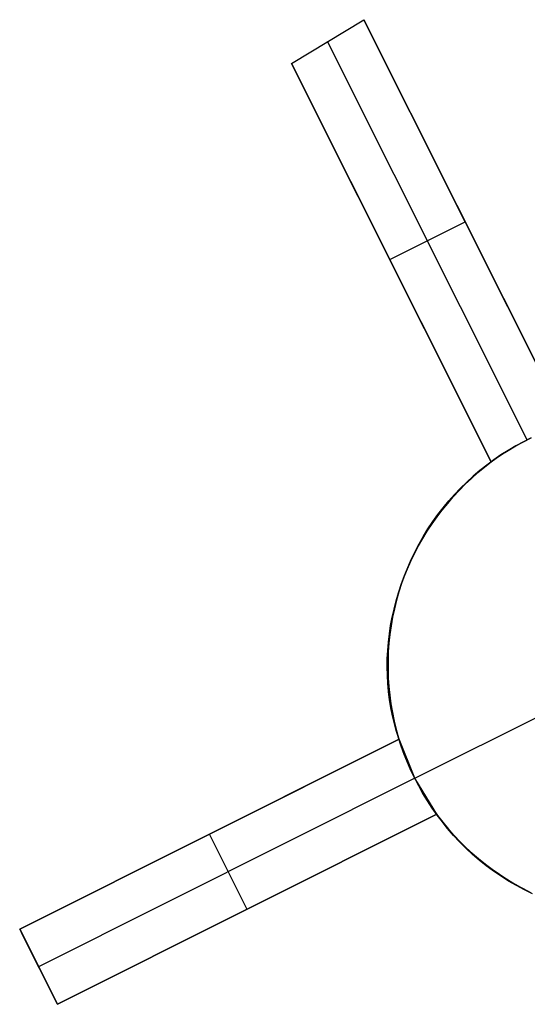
# Model space of a CAD drawing. Header units: millimetres. Extents: x 6049 to 7254, y -11340 to -10297.
# Tile 128 of 237: x 6579.67 to 6585.7, y -10616.55 to -10604.84. Entities that reach past the tile are written whole.
import ezdxf

# ---------------------------------------------------------------- set-up
doc = ezdxf.new("R2010")
doc.units = ezdxf.units.MM
doc.layers.add('color', color=7, linetype='Continuous')

msp = doc.modelspace()

# ---------------------------------------------------------------- linework, layer by layer
at = {"layer": 'color', "color": 254, "true_color": 0xcad1ee}
for p, q in [((6582.898, -10605.365, 8.954), (6583.755, -10604.844, 9.036)), ((6582.898, -10605.365, 8.954), (6583.755, -10604.844, 9.036)), ((6583.755, -10604.844, 9.036), (6586.165, -10609.652, 11.241)), ((6583.755, -10604.844, 9.036), (6586.165, -10609.652, 11.241)), ((6586.165, -10609.652, 3.658), (6583.755, -10604.844, 9.036)), ((6586.165, -10609.652, 3.658), (6583.755, -10604.844, 9.036)), ((6585.699, -10609.839, 3.7), (6583.326, -10605.104, 8.996)), ((6585.271, -10610.1, 11.12), (6582.898, -10605.365, 8.954)), ((6585.271, -10610.1, 11.12), (6582.898, -10605.365, 8.954)), ((6582.898, -10605.365, 8.954), (6585.271, -10610.1, 3.658)), ((6582.898, -10605.365, 8.954), (6585.271, -10610.1, 3.658)), ((6586.165, -10609.652, 7.45), (6584.466, -10606.262, 7.45)), ((6583.599, -10606.765, 7.389), (6585.271, -10610.1, 7.389)), ((6584.066, -10607.696, 6.347), (6584.96, -10607.248, 6.347)), ((6584.96, -10607.248, 6.347), (6584.96, -10607.248, 10.14)), ((6584.084, -10607.733, 6.306), (6584.084, -10607.733, 10.038)), ((6585.653, -10609.862, -7.3), (6585.562, -10609.912, -7.3)), ((6585.562, -10609.912, 2.617), (6585.653, -10609.862, 2.617)), ((6585.653, -10609.862, -7.3), (6585.562, -10609.912, -7.3)), ((6585.635, -10609.872, 3.699), (6585.699, -10609.839, 3.7)), ((6585.635, -10609.872, 3.699), (6585.699, -10609.839, 3.7)), ((6585.746, -10609.816, -7.3), (6585.653, -10609.862, -7.3)), ((6585.653, -10609.862, 2.617), (6585.746, -10609.816, 2.617)), ((6585.746, -10609.816, -7.3), (6585.653, -10609.862, -7.3)), ((6585.473, -10609.965, -7.3), (6585.386, -10610.02, -7.3)), ((6585.386, -10610.02, 2.617), (6585.473, -10609.965, 2.617)), ((6585.473, -10609.965, -7.3), (6585.386, -10610.02, -7.3)), ((6585.388, -10610.019, 3.679), (6585.448, -10609.98, 3.686)), ((6585.388, -10610.019, 3.679), (6585.448, -10609.98, 3.686)), ((6585.448, -10609.98, 3.686), (6585.509, -10609.942, 3.692)), ((6585.448, -10609.98, 3.686), (6585.509, -10609.942, 3.692)), ((6585.562, -10609.912, -7.3), (6585.473, -10609.965, -7.3)), ((6585.473, -10609.965, 2.617), (6585.562, -10609.912, 2.617)), ((6585.562, -10609.912, -7.3), (6585.473, -10609.965, -7.3)), ((6585.509, -10609.942, 3.692), (6585.572, -10609.906, 3.697)), ((6585.509, -10609.942, 3.692), (6585.572, -10609.906, 3.697)), ((6585.572, -10609.906, 3.697), (6585.635, -10609.872, 3.699)), ((6585.572, -10609.906, 3.697), (6585.635, -10609.872, 3.699)), ((6585.3, -10610.079, -7.3), (6585.217, -10610.141, -7.3)), ((6585.217, -10610.141, 2.617), (6585.3, -10610.079, 2.617)), ((6585.3, -10610.079, -7.3), (6585.217, -10610.141, -7.3)), ((6585.271, -10610.1, 3.658), (6585.329, -10610.059, 3.669)), ((6585.271, -10610.1, 3.658), (6585.329, -10610.059, 3.669)), ((6585.386, -10610.02, -7.3), (6585.3, -10610.079, -7.3)), ((6585.3, -10610.079, 2.617), (6585.386, -10610.02, 2.617)), ((6585.386, -10610.02, -7.3), (6585.3, -10610.079, -7.3)), ((6585.329, -10610.059, 3.669), (6585.388, -10610.019, 3.679)), ((6585.329, -10610.059, 3.669), (6585.388, -10610.019, 3.679)), ((6585.136, -10610.205, -7.3), (6585.057, -10610.272, -7.3)), ((6585.057, -10610.272, 2.617), (6585.136, -10610.205, 2.617)), ((6585.136, -10610.205, -7.3), (6585.057, -10610.272, -7.3)), ((6585.112, -10610.23, 11.113), (6585.19, -10610.164, 11.115)), ((6585.112, -10610.23, 11.113), (6585.19, -10610.164, 11.115)), ((6585.217, -10610.141, -7.3), (6585.136, -10610.205, -7.3)), ((6585.136, -10610.205, 2.617), (6585.217, -10610.141, 2.617)), ((6585.217, -10610.141, -7.3), (6585.136, -10610.205, -7.3)), ((6585.19, -10610.164, 11.115), (6585.271, -10610.1, 11.12)), ((6585.19, -10610.164, 11.115), (6585.271, -10610.1, 11.12)), ((6585.271, -10610.1, 11.12), (6585.271, -10610.1, 3.658)), ((6585.271, -10610.1, 11.12), (6585.271, -10610.1, 3.658)), ((6584.961, -10610.369, 11.111), (6585.035, -10610.298, 11.111)), ((6584.961, -10610.369, 11.111), (6585.035, -10610.298, 11.111)), ((6585.057, -10610.272, -7.3), (6584.981, -10610.342, -7.3)), ((6584.981, -10610.342, 2.617), (6585.057, -10610.272, 2.617)), ((6585.057, -10610.272, -7.3), (6584.981, -10610.342, -7.3)), ((6585.035, -10610.298, 11.111), (6585.112, -10610.23, 11.113)), ((6585.035, -10610.298, 11.111), (6585.112, -10610.23, 11.113)), ((6584.82, -10610.518, 11.115), (6584.889, -10610.442, 11.112)), ((6584.82, -10610.518, 11.115), (6584.889, -10610.442, 11.112)), ((6584.907, -10610.415, -7.3), (6584.835, -10610.49, -7.3)), ((6584.835, -10610.49, 2.617), (6584.907, -10610.415, 2.617)), ((6584.907, -10610.415, -7.3), (6584.835, -10610.49, -7.3)), ((6584.889, -10610.442, 11.112), (6584.961, -10610.369, 11.111)), ((6584.889, -10610.442, 11.112), (6584.961, -10610.369, 11.111)), ((6584.981, -10610.342, -7.3), (6584.907, -10610.415, -7.3)), ((6584.907, -10610.415, 2.617), (6584.981, -10610.342, 2.617)), ((6584.981, -10610.342, -7.3), (6584.907, -10610.415, -7.3)), ((6584.753, -10610.595, 11.119), (6584.82, -10610.518, 11.115)), ((6584.753, -10610.595, 11.119), (6584.82, -10610.518, 11.115)), ((6584.835, -10610.49, -7.3), (6584.767, -10610.567, -7.3)), ((6584.767, -10610.567, 2.617), (6584.835, -10610.49, 2.617)), ((6584.835, -10610.49, -7.3), (6584.767, -10610.567, -7.3)), ((6584.626, -10610.757, 11.131), (6584.688, -10610.675, 11.124)), ((6584.626, -10610.757, 11.131), (6584.688, -10610.675, 11.124)), ((6584.7, -10610.647, -7.3), (6584.637, -10610.729, -7.3)), ((6584.637, -10610.729, 2.617), (6584.7, -10610.647, 2.617)), ((6584.7, -10610.647, -7.3), (6584.637, -10610.729, -7.3)), ((6584.688, -10610.675, 11.124), (6584.753, -10610.595, 11.119)), ((6584.688, -10610.675, 11.124), (6584.753, -10610.595, 11.119)), ((6584.767, -10610.567, -7.3), (6584.7, -10610.647, -7.3)), ((6584.7, -10610.647, 2.617), (6584.767, -10610.567, 2.617)), ((6584.767, -10610.567, -7.3), (6584.7, -10610.647, -7.3)), ((6584.567, -10610.84, 11.139), (6584.626, -10610.757, 11.131)), ((6584.567, -10610.84, 11.139), (6584.626, -10610.757, 11.131)), ((6584.637, -10610.729, -7.3), (6584.577, -10610.813, -7.3)), ((6584.577, -10610.813, 2.617), (6584.637, -10610.729, 2.617)), ((6584.637, -10610.729, -7.3), (6584.577, -10610.813, -7.3)), ((6584.519, -10610.899, -7.3), (6584.465, -10610.987, -7.3)), ((6584.465, -10610.987, 2.617), (6584.519, -10610.899, 2.617)), ((6584.519, -10610.899, -7.3), (6584.465, -10610.987, -7.3)), ((6584.511, -10610.926, 11.149), (6584.567, -10610.84, 11.139)), ((6584.511, -10610.926, 11.149), (6584.567, -10610.84, 11.139)), ((6584.577, -10610.813, -7.3), (6584.519, -10610.899, -7.3)), ((6584.519, -10610.899, 2.617), (6584.577, -10610.813, 2.617)), ((6584.577, -10610.813, -7.3), (6584.519, -10610.899, -7.3)), ((6584.407, -10611.101, 11.172), (6584.458, -10611.013, 11.159)), ((6584.407, -10611.101, 11.172), (6584.458, -10611.013, 11.159)), ((6584.465, -10610.987, -7.3), (6584.413, -10611.077, -7.3)), ((6584.413, -10611.077, 2.617), (6584.465, -10610.987, 2.617)), ((6584.465, -10610.987, -7.3), (6584.413, -10611.077, -7.3)), ((6584.458, -10611.013, 11.159), (6584.511, -10610.926, 11.149)), ((6584.458, -10611.013, 11.159), (6584.511, -10610.926, 11.149)), ((6584.36, -10611.191, 11.185), (6584.407, -10611.101, 11.172)), ((6584.36, -10611.191, 11.185), (6584.407, -10611.101, 11.172)), ((6584.413, -10611.077, -7.3), (6584.365, -10611.169, -7.3)), ((6584.365, -10611.169, 2.617), (6584.413, -10611.077, 2.617)), ((6584.413, -10611.077, -7.3), (6584.365, -10611.169, -7.3)), ((6584.32, -10611.262, -7.3), (6584.278, -10611.357, -7.3)), ((6584.278, -10611.357, 2.617), (6584.32, -10611.262, 2.617)), ((6584.32, -10611.262, -7.3), (6584.278, -10611.357, -7.3)), ((6584.315, -10611.283, 11.2), (6584.36, -10611.191, 11.185)), ((6584.315, -10611.283, 11.2), (6584.36, -10611.191, 11.185)), ((6584.365, -10611.169, -7.3), (6584.32, -10611.262, -7.3)), ((6584.32, -10611.262, 2.617), (6584.365, -10611.169, 2.617)), ((6584.365, -10611.169, -7.3), (6584.32, -10611.262, -7.3)), ((6584.236, -10611.469, 11.233), (6584.274, -10611.375, 11.216)), ((6584.236, -10611.469, 11.233), (6584.274, -10611.375, 11.216)), ((6584.278, -10611.357, -7.3), (6584.24, -10611.453, -7.3)), ((6584.24, -10611.453, 2.617), (6584.278, -10611.357, 2.617)), ((6584.278, -10611.357, -7.3), (6584.24, -10611.453, -7.3)), ((6584.274, -10611.375, 11.216), (6584.315, -10611.283, 11.2)), ((6584.274, -10611.375, 11.216), (6584.315, -10611.283, 11.2)), ((6584.201, -10611.564, 11.251), (6584.236, -10611.469, 11.233)), ((6584.201, -10611.564, 11.251), (6584.236, -10611.469, 11.233)), ((6584.24, -10611.453, -7.3), (6584.204, -10611.55, -7.3)), ((6584.204, -10611.55, 2.617), (6584.24, -10611.453, 2.617)), ((6584.24, -10611.453, -7.3), (6584.204, -10611.55, -7.3)), ((6584.169, -10611.659, 11.271), (6584.201, -10611.564, 11.251)), ((6584.169, -10611.659, 11.271), (6584.201, -10611.564, 11.251)), ((6584.204, -10611.55, -7.3), (6584.173, -10611.649, -7.3)), ((6584.173, -10611.649, 2.617), (6584.204, -10611.55, 2.617)), ((6584.204, -10611.55, -7.3), (6584.173, -10611.649, -7.3)), ((6584.14, -10611.756, 11.292), (6584.169, -10611.659, 11.271)), ((6584.14, -10611.756, 11.292), (6584.169, -10611.659, 11.271)), ((6584.173, -10611.649, -7.3), (6584.144, -10611.748, -7.3)), ((6584.144, -10611.748, 2.617), (6584.173, -10611.649, 2.617)), ((6584.173, -10611.649, -7.3), (6584.144, -10611.748, -7.3)), ((6584.093, -10611.95, 11.337), (6584.115, -10611.853, 11.314)), ((6584.093, -10611.95, 11.337), (6584.115, -10611.853, 11.314)), ((6584.119, -10611.849, -7.3), (6584.098, -10611.95, -7.3)), ((6584.098, -10611.95, 2.617), (6584.119, -10611.849, 2.617)), ((6584.119, -10611.849, -7.3), (6584.098, -10611.95, -7.3)), ((6584.115, -10611.853, 11.314), (6584.14, -10611.756, 11.292)), ((6584.115, -10611.853, 11.314), (6584.14, -10611.756, 11.292)), ((6584.144, -10611.748, -7.3), (6584.119, -10611.849, -7.3)), ((6584.119, -10611.849, 2.617), (6584.144, -10611.748, 2.617)), ((6584.144, -10611.748, -7.3), (6584.119, -10611.849, -7.3)), ((6584.075, -10612.048, 11.361), (6584.093, -10611.95, 11.337)), ((6584.075, -10612.048, 11.361), (6584.093, -10611.95, 11.337)), ((6584.098, -10611.95, -7.3), (6584.08, -10612.052, -7.3)), ((6584.08, -10612.052, 2.617), (6584.098, -10611.95, 2.617)), ((6584.098, -10611.95, -7.3), (6584.08, -10612.052, -7.3)), ((6584.06, -10612.147, 11.386), (6584.075, -10612.048, 11.361)), ((6584.06, -10612.147, 11.386), (6584.075, -10612.048, 11.361)), ((6584.08, -10612.052, -7.3), (6584.066, -10612.155, -7.3)), ((6584.066, -10612.155, 2.617), (6584.08, -10612.052, 2.617)), ((6584.08, -10612.052, -7.3), (6584.066, -10612.155, -7.3)), ((6584.048, -10612.245, 11.413), (6584.06, -10612.147, 11.386)), ((6584.048, -10612.245, 11.413), (6584.06, -10612.147, 11.386)), ((6584.066, -10612.155, -7.3), (6584.055, -10612.258, -7.3)), ((6584.055, -10612.258, 2.617), (6584.066, -10612.155, 2.617)), ((6584.066, -10612.155, -7.3), (6584.055, -10612.258, -7.3)), ((6584.04, -10612.344, 11.44), (6584.048, -10612.245, 11.413)), ((6584.04, -10612.344, 11.44), (6584.048, -10612.245, 11.413)), ((6584.055, -10612.258, -7.3), (6584.047, -10612.361, -7.3)), ((6584.047, -10612.361, 2.617), (6584.055, -10612.258, 2.617)), ((6584.055, -10612.258, -7.3), (6584.047, -10612.361, -7.3)), ((6584.035, -10612.442, 11.468), (6584.04, -10612.344, 11.44)), ((6584.035, -10612.442, 11.468), (6584.04, -10612.344, 11.44)), ((6584.047, -10612.361, -7.3), (6584.044, -10612.464, -7.3)), ((6584.044, -10612.464, 2.617), (6584.047, -10612.361, 2.617)), ((6584.047, -10612.361, -7.3), (6584.044, -10612.464, -7.3)), ((6584.034, -10612.541, 11.497), (6584.035, -10612.442, 11.468)), ((6584.034, -10612.541, 11.497), (6584.035, -10612.442, 11.468)), ((6584.036, -10612.639, 11.528), (6584.034, -10612.541, 11.497)), ((6584.036, -10612.639, 11.528), (6584.034, -10612.541, 11.497)), ((6584.044, -10612.464, -7.3), (6584.044, -10612.568, -7.3)), ((6584.044, -10612.568, 2.617), (6584.044, -10612.464, 2.617)), ((6584.044, -10612.464, -7.3), (6584.044, -10612.568, -7.3)), ((6584.041, -10612.736, 11.559), (6584.036, -10612.639, 11.528)), ((6584.041, -10612.736, 11.559), (6584.036, -10612.639, 11.528)), ((6584.044, -10612.568, -7.3), (6584.047, -10612.672, -7.3)), ((6584.047, -10612.672, 2.617), (6584.044, -10612.568, 2.617)), ((6584.044, -10612.568, -7.3), (6584.047, -10612.672, -7.3)), ((6584.047, -10612.672, -7.3), (6584.054, -10612.775, -7.3)), ((6584.054, -10612.775, 2.617), (6584.047, -10612.672, 2.617)), ((6584.047, -10612.672, -7.3), (6584.054, -10612.775, -7.3)), ((6584.05, -10612.834, 11.591), (6584.041, -10612.736, 11.559)), ((6584.05, -10612.834, 11.591), (6584.041, -10612.736, 11.559)), ((6584.054, -10612.775, -7.3), (6584.064, -10612.878, -7.3)), ((6584.064, -10612.878, 2.617), (6584.054, -10612.775, 2.617)), ((6584.054, -10612.775, -7.3), (6584.064, -10612.878, -7.3)), ((6584.062, -10612.93, 11.623), (6584.05, -10612.834, 11.591)), ((6584.062, -10612.93, 11.623), (6584.05, -10612.834, 11.591)), ((6584.064, -10612.878, -7.3), (6584.079, -10612.981, -7.3)), ((6584.079, -10612.981, 2.617), (6584.064, -10612.878, 2.617)), ((6584.064, -10612.878, -7.3), (6584.079, -10612.981, -7.3)), ((6584.078, -10613.026, 11.657), (6584.062, -10612.93, 11.623)), ((6584.078, -10613.026, 11.657), (6584.062, -10612.93, 11.623)), ((6584.079, -10612.981, -7.3), (6584.096, -10613.083, -7.3)), ((6584.096, -10613.083, 2.617), (6584.079, -10612.981, 2.617)), ((6584.079, -10612.981, -7.3), (6584.096, -10613.083, -7.3)), ((6584.097, -10613.121, 11.691), (6584.078, -10613.026, 11.657)), ((6584.097, -10613.121, 11.691), (6584.078, -10613.026, 11.657)), ((6584.096, -10613.083, -7.3), (6584.117, -10613.184, -7.3)), ((6584.117, -10613.184, 2.617), (6584.096, -10613.083, 2.617)), ((6584.096, -10613.083, -7.3), (6584.117, -10613.184, -7.3)), ((6584.12, -10613.215, 11.726), (6584.097, -10613.121, 11.691)), ((6584.12, -10613.215, 11.726), (6584.097, -10613.121, 11.691)), ((6584.361, -10613.865, -7.3), (6585.926, -10613.081, -7.3)), ((6584.117, -10613.184, -7.3), (6584.142, -10613.285, -7.3)), ((6584.142, -10613.285, 2.617), (6584.117, -10613.184, 2.617)), ((6584.117, -10613.184, -7.3), (6584.142, -10613.285, -7.3)), ((6584.145, -10613.307, 11.761), (6584.12, -10613.215, 11.726)), ((6584.145, -10613.307, 11.761), (6584.12, -10613.215, 11.726)), ((6584.142, -10613.285, -7.3), (6584.17, -10613.384, -7.3)), ((6584.17, -10613.384, 2.617), (6584.142, -10613.285, 2.617)), ((6584.142, -10613.285, -7.3), (6584.17, -10613.384, -7.3)), ((6584.175, -10613.399, 11.797), (6584.145, -10613.307, 11.761)), ((6584.175, -10613.399, 11.797), (6584.145, -10613.307, 11.761)), ((6579.667, -10615.658, 11.057), (6584.175, -10613.399, 11.797)), ((6579.667, -10615.658, 11.057), (6584.175, -10613.399, 11.797)), ((6584.175, -10613.399, 5.658), (6579.667, -10615.658, 10.7)), ((6584.175, -10613.399, 5.658), (6579.667, -10615.658, 10.7)), ((6584.175, -10613.399, 8.728), (6581.43, -10614.774, 8.728)), ((6584.17, -10613.384, -7.3), (6584.202, -10613.483, -7.3)), ((6584.202, -10613.483, 2.617), (6584.17, -10613.384, 2.617)), ((6584.17, -10613.384, -7.3), (6584.202, -10613.483, -7.3)), ((6584.175, -10613.399, 5.658), (6584.175, -10613.399, 11.797)), ((6584.361, -10613.865, 5.7), (6584.175, -10613.399, 5.658)), ((6584.175, -10613.399, 5.658), (6584.175, -10613.399, 11.797)), ((6584.361, -10613.865, 5.7), (6584.175, -10613.399, 5.658)), ((6584.202, -10613.483, -7.3), (6584.237, -10613.58, -7.3)), ((6584.237, -10613.58, 2.617), (6584.202, -10613.483, 2.617)), ((6584.202, -10613.483, -7.3), (6584.237, -10613.58, -7.3)), ((6584.237, -10613.58, -7.3), (6584.275, -10613.677, -7.3)), ((6584.275, -10613.677, 2.617), (6584.237, -10613.58, 2.617)), ((6584.237, -10613.58, -7.3), (6584.275, -10613.677, -7.3)), ((6584.275, -10613.677, -7.3), (6584.316, -10613.771, -7.3)), ((6584.316, -10613.771, 2.617), (6584.275, -10613.677, 2.617)), ((6584.275, -10613.677, -7.3), (6584.316, -10613.771, -7.3)), ((6584.316, -10613.771, -7.3), (6584.361, -10613.865, -7.3)), ((6584.361, -10613.865, 2.617), (6584.316, -10613.771, 2.617)), ((6584.316, -10613.771, -7.3), (6584.361, -10613.865, -7.3)), ((6584.361, -10613.865, 5.7), (6579.891, -10616.105, 10.7)), ((6584.361, -10613.865, -7.3), (6584.361, -10613.865, 5.7)), ((6584.361, -10613.865, -7.3), (6584.361, -10613.865, 5.7)), ((6584.361, -10613.865, -7.3), (6584.409, -10613.957, -7.3)), ((6584.623, -10614.293, 5.658), (6584.361, -10613.865, 5.7)), ((6584.409, -10613.956, 3.184), (6584.361, -10613.865, 3.184)), ((6584.361, -10613.865, -7.3), (6584.409, -10613.957, -7.3)), ((6584.623, -10614.293, 5.658), (6584.361, -10613.865, 5.7)), ((6584.459, -10614.045, 3.184), (6584.409, -10613.956, 3.184)), ((6584.409, -10613.957, -7.3), (6584.46, -10614.047, -7.3)), ((6584.409, -10613.957, -7.3), (6584.46, -10614.047, -7.3)), ((6584.513, -10614.133, 3.184), (6584.459, -10614.045, 3.184)), ((6584.46, -10614.047, -7.3), (6584.514, -10614.135, -7.3)), ((6584.46, -10614.047, -7.3), (6584.514, -10614.135, -7.3)), ((6584.57, -10614.218, 3.184), (6584.513, -10614.133, 3.184)), ((6584.514, -10614.135, -7.3), (6584.572, -10614.221, -7.3)), ((6584.514, -10614.135, -7.3), (6584.572, -10614.221, -7.3)), ((6584.623, -10614.293, 12.201), (6580.115, -10616.552, 11.453)), ((6584.623, -10614.293, 12.201), (6580.115, -10616.552, 11.453)), ((6580.115, -10616.552, 10.7), (6584.623, -10614.293, 5.658)), ((6580.115, -10616.552, 10.7), (6584.623, -10614.293, 5.658)), ((6581.698, -10615.759, 8.929), (6584.623, -10614.293, 8.929)), ((6584.629, -10614.302, 3.184), (6584.57, -10614.218, 3.184)), ((6584.572, -10614.221, -7.3), (6584.632, -10614.306, -7.3)), ((6584.572, -10614.221, -7.3), (6584.632, -10614.306, -7.3)), ((6584.686, -10614.379, 12.246), (6584.623, -10614.293, 12.201)), ((6584.686, -10614.379, 12.246), (6584.623, -10614.293, 12.201)), ((6584.623, -10614.293, 12.201), (6584.623, -10614.293, 5.658)), ((6584.623, -10614.293, 12.201), (6584.623, -10614.293, 5.658)), ((6584.692, -10614.384, 3.184), (6584.629, -10614.302, 3.184)), ((6584.632, -10614.306, -7.3), (6584.695, -10614.388, -7.3)), ((6584.632, -10614.306, -7.3), (6584.695, -10614.388, -7.3)), ((6584.752, -10614.463, 12.291), (6584.686, -10614.379, 12.246)), ((6584.752, -10614.463, 12.291), (6584.686, -10614.379, 12.246)), ((6584.757, -10614.463, 3.184), (6584.692, -10614.384, 3.184)), ((6584.695, -10614.388, -7.3), (6584.761, -10614.468, -7.3)), ((6584.695, -10614.388, -7.3), (6584.761, -10614.468, -7.3)), ((6581.921, -10614.529, 8.179), (6581.921, -10614.529, 11.44)), ((6582.369, -10615.423, 8.179), (6581.921, -10614.529, 8.179)), ((6584.822, -10614.544, 12.336), (6584.752, -10614.463, 12.291)), ((6584.822, -10614.544, 12.336), (6584.752, -10614.463, 12.291)), ((6584.825, -10614.54, 3.184), (6584.757, -10614.463, 3.184)), ((6584.761, -10614.468, -7.3), (6584.829, -10614.545, -7.3)), ((6584.761, -10614.468, -7.3), (6584.829, -10614.545, -7.3)), ((6584.894, -10614.622, 12.382), (6584.822, -10614.544, 12.336)), ((6584.894, -10614.622, 12.382), (6584.822, -10614.544, 12.336)), ((6584.895, -10614.615, 3.184), (6584.825, -10614.54, 3.184)), ((6584.829, -10614.545, -7.3), (6584.9, -10614.62, -7.3)), ((6584.829, -10614.545, -7.3), (6584.9, -10614.62, -7.3)), ((6584.97, -10614.697, 12.427), (6584.894, -10614.622, 12.382)), ((6584.97, -10614.697, 12.427), (6584.894, -10614.622, 12.382)), ((6584.968, -10614.687, 3.184), (6584.895, -10614.615, 3.184)), ((6584.9, -10614.62, -7.3), (6584.974, -10614.693, -7.3)), ((6584.9, -10614.62, -7.3), (6584.974, -10614.693, -7.3)), ((6585.043, -10614.757, 3.184), (6584.968, -10614.687, 3.184)), ((6585.048, -10614.77, 12.473), (6584.97, -10614.697, 12.427)), ((6585.048, -10614.77, 12.473), (6584.97, -10614.697, 12.427)), ((6584.974, -10614.693, -7.3), (6585.05, -10614.763, -7.3)), ((6584.974, -10614.693, -7.3), (6585.05, -10614.763, -7.3)), ((6585.121, -10614.824, 3.184), (6585.043, -10614.757, 3.184)), ((6585.129, -10614.84, 12.518), (6585.048, -10614.77, 12.473)), ((6585.129, -10614.84, 12.518), (6585.048, -10614.77, 12.473)), ((6585.05, -10614.763, -7.3), (6585.129, -10614.831, -7.3)), ((6585.05, -10614.763, -7.3), (6585.129, -10614.831, -7.3)), ((6585.201, -10614.888, 3.184), (6585.121, -10614.824, 3.184)), ((6585.129, -10614.831, -7.3), (6585.21, -10614.895, -7.3)), ((6585.129, -10614.831, -7.3), (6585.21, -10614.895, -7.3)), ((6585.212, -10614.906, 12.564), (6585.129, -10614.84, 12.518)), ((6585.212, -10614.906, 12.564), (6585.129, -10614.84, 12.518)), ((6585.283, -10614.95, 3.184), (6585.201, -10614.888, 3.184)), ((6585.21, -10614.895, -7.3), (6585.293, -10614.957, -7.3)), ((6585.21, -10614.895, -7.3), (6585.293, -10614.957, -7.3)), ((6585.298, -10614.97, 12.609), (6585.212, -10614.906, 12.564)), ((6585.298, -10614.97, 12.609), (6585.212, -10614.906, 12.564)), ((6585.367, -10615.009, 3.184), (6585.283, -10614.95, 3.184)), ((6585.293, -10614.957, -7.3), (6585.378, -10615.016, -7.3)), ((6585.293, -10614.957, -7.3), (6585.378, -10615.016, -7.3)), ((6585.387, -10615.03, 12.654), (6585.298, -10614.97, 12.609)), ((6585.387, -10615.03, 12.654), (6585.298, -10614.97, 12.609)), ((6585.453, -10615.065, 3.184), (6585.367, -10615.009, 3.184)), ((6585.378, -10615.016, -7.3), (6585.465, -10615.072, -7.3)), ((6585.378, -10615.016, -7.3), (6585.465, -10615.072, -7.3)), ((6585.477, -10615.087, 12.698), (6585.387, -10615.03, 12.654)), ((6585.477, -10615.087, 12.698), (6585.387, -10615.03, 12.654)), ((6585.541, -10615.118, 3.184), (6585.453, -10615.065, 3.184)), ((6585.465, -10615.072, -7.3), (6585.554, -10615.125, -7.3)), ((6585.465, -10615.072, -7.3), (6585.554, -10615.125, -7.3)), ((6585.57, -10615.141, 12.742), (6585.477, -10615.087, 12.698)), ((6585.57, -10615.141, 12.742), (6585.477, -10615.087, 12.698)), ((6585.631, -10615.168, 3.184), (6585.541, -10615.118, 3.184)), ((6585.554, -10615.125, -7.3), (6585.645, -10615.175, -7.3)), ((6585.554, -10615.125, -7.3), (6585.645, -10615.175, -7.3)), ((6585.665, -10615.191, 12.786), (6585.57, -10615.141, 12.742)), ((6585.665, -10615.191, 12.786), (6585.57, -10615.141, 12.742)), ((6585.722, -10615.214, 3.184), (6585.631, -10615.168, 3.184)), ((6585.645, -10615.175, -7.3), (6585.737, -10615.222, -7.3)), ((6585.645, -10615.175, -7.3), (6585.737, -10615.222, -7.3)), ((6585.762, -10615.237, 12.829), (6585.665, -10615.191, 12.786)), ((6585.762, -10615.237, 12.829), (6585.665, -10615.191, 12.786)), ((6582.369, -10615.423, 11.84), (6582.369, -10615.423, 8.179)), ((6580.115, -10616.552, 11.453), (6579.667, -10615.658, 11.057)), ((6579.667, -10615.658, 10.7), (6579.667, -10615.658, 11.057)), ((6579.667, -10615.658, 10.7), (6579.667, -10615.658, 11.057)), ((6580.115, -10616.552, 11.453), (6579.667, -10615.658, 11.057)), ((6579.667, -10615.658, 10.7), (6580.115, -10616.552, 10.7)), ((6579.667, -10615.658, 10.7), (6580.115, -10616.552, 10.7)), ((6580.115, -10616.552, 11.077), (6579.689, -10615.702, 11.077)), ((6579.891, -10616.105, 10.7), (6579.891, -10616.105, 11.255)), ((6580.115, -10616.552, 10.7), (6580.115, -10616.552, 11.453)), ((6580.115, -10616.552, 10.7), (6580.115, -10616.552, 11.453))]:
    msp.add_line(p, q, dxfattribs=at)

doc.saveas('drawing.dxf')
